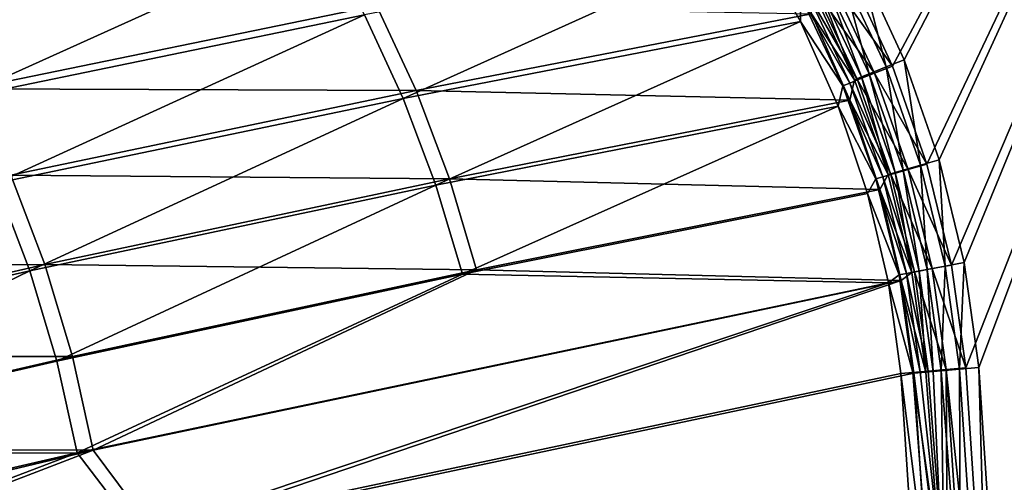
# Model space of a CAD drawing. Header units: metres. Extents: x 0 to 1400, y 0 to 700.
# Tile 37 of 40: x 1189 to 1320, y 467 to 529. Entities that reach past the tile are written whole.
import ezdxf

# ---------------------------------------------------------------- set-up
doc = ezdxf.new("R2010")
doc.units = ezdxf.units.M

msp = doc.modelspace()

# ---------------------------------------------------------------- linework, layer by layer
at = {"layer": 'None'}
for points in [[(1299.398315, 535.264648), (1305.212891, 522.755066), (1400, 700)], [(1400, 700), (1305.212891, 522.755066), (1309.772949, 509.735382)], [(1309.772949, 509.735382), (1313.020386, 496.328369), (1400, 700)], [(1313.020386, 496.328369), (1314.917969, 482.66449), (1400, 700)], [(1314.917969, 482.66449), (1319.30896, 416.396851), (1400, 700)], [(1319.30896, 416.396851), (1320.77356, 350.000031), (1400, 700)], [(1306.762573, 523.578125, -3), (1300.836914, 536.325562, -3), (1397, 697, -3)], [(1397, 697, -3), (1311.409546, 510.31076, -3), (1306.762573, 523.578125, -3)], [(1314.718506, 496.64856, -3), (1311.409546, 510.31076, -3), (1397, 697, -3)], [(1316.651489, 482.724579, -3), (1314.718506, 496.64856, -3), (1397, 697, -3)], [(1397, 697, -3), (1321.041382, 416.426819, -3), (1316.651489, 482.724579, -3)], [(1229.157593, 540.184326, -93.850105), (1174.898682, 529.159851, -188.841583), (1180.921631, 518.42041, -190.962311)], [(1235.061768, 529.562683, -96.000191), (1229.157593, 540.184326, -93.850105), (1180.921631, 518.42041, -190.962311)], [(1240.209717, 518.462708, -97.664772), (1286.845947, 539.514343, -5.241685), (1235.061768, 529.562683, -96.000191)], [(1292.957275, 528.684021, -5.127676), (1286.845947, 539.514343, -5.241685), (1240.209717, 518.462708, -97.664772)], [(1286.845947, 539.514343, -5.241685), (1292.957275, 528.684021, -5.127676), (1293.024658, 531.996277, -3.021837)], [(1304.332397, 522.649231, -3.345174), (1298.475464, 535.165222, -3.352122), (1300.836914, 536.325562, -3)], [(1306.762573, 523.578125, -3), (1304.332397, 522.649231, -3.345174), (1300.836914, 536.325562, -3)], [(1302.08667, 521.734985, -4.356766), (1296.311646, 534.027222, -4.383548), (1298.475464, 535.165222, -3.352122)], [(1305.212891, 522.755066), (1299.398315, 535.264648), (1297.036133, 534.105774, -0.352143)], [(1304.332397, 522.649231, -3.345174), (1302.08667, 521.734985, -4.356766), (1298.475464, 535.165222, -3.352122)], [(1300.162476, 520.951599, -5.964944), (1294.464111, 533.055603, -6.02165), (1295.339844, 533.516174, -5.132871)], [(1294.872192, 532.967834, -1.383635), (1302.782104, 521.827271, -0.345192), (1297.036133, 534.105774, -0.352143)], [(1301.075684, 521.323425, -5.092155), (1295.339844, 533.516174, -5.132871), (1296.311646, 534.027222, -4.383548)], [(1301.075684, 521.323425, -5.092155), (1300.162476, 520.951599, -5.964944), (1295.339844, 533.516174, -5.132871)], [(1302.08667, 521.734985, -4.356766), (1301.075684, 521.323425, -5.092155), (1296.311646, 534.027222, -4.383548)], [(1302.782104, 521.827271, -0.345192), (1305.212891, 522.755066), (1297.036133, 534.105774, -0.352143)], [(1293.024658, 531.996277, -3.021837), (1299.525391, 520.501465, -2.092263), (1293.900391, 532.456787, -2.133004)], [(1293.900391, 532.456787, -2.133004), (1300.536377, 520.913025, -1.356836), (1294.872192, 532.967834, -1.383635)], [(1293.900391, 532.456787, -2.133004), (1299.525391, 520.501465, -2.092263), (1300.536377, 520.913025, -1.356836)], [(1294.424561, 529.689392, -8.127366), (1294.464111, 533.055603, -6.02165), (1300.162476, 520.951599, -5.964944)], [(1294.872192, 532.967834, -1.383635), (1300.536377, 520.913025, -1.356836), (1302.782104, 521.827271, -0.345192)], [(1292.957275, 528.684021, -5.127676), (1298.612183, 520.1297, -2.965095), (1293.024658, 531.996277, -3.021837)], [(1293.024658, 531.996277, -3.021837), (1298.612183, 520.1297, -2.965095), (1299.525391, 520.501465, -2.092263)], [(1176.583984, 530.67572, -190.989243), (1236.659546, 530.826172, -98.556908), (1182.728394, 519.72052, -193.15213)], [(1236.659546, 530.826172, -98.556908), (1241.911743, 519.502686, -100.254272), (1182.728394, 519.72052, -193.15213)], [(1236.659546, 530.826172, -98.556908), (1294.424561, 529.689392, -8.127366), (1241.911743, 519.502686, -100.254272)], [(1294.424561, 529.689392, -8.127366), (1299.544067, 518.217896, -8.046906), (1241.911743, 519.502686, -100.254272)], [(1299.544067, 518.217896, -8.046906), (1294.424561, 529.689392, -8.127366), (1300.162476, 520.951599, -5.964944)], [(1180.921631, 518.42041, -190.962311), (1186.171387, 507.190399, -192.582825), (1235.061768, 529.562683, -96.000191)], [(1186.171387, 507.190399, -192.582825), (1240.209717, 518.462708, -97.664772), (1235.061768, 529.562683, -96.000191)], [(1244.562012, 506.955994, -98.829422), (1292.957275, 528.684021, -5.127676), (1240.209717, 518.462708, -97.664772)], [(1297.97644, 517.439575, -5.047139), (1292.957275, 528.684021, -5.127676), (1244.562012, 506.955994, -98.829422)], [(1292.957275, 528.684021, -5.127676), (1297.97644, 517.439575, -5.047139), (1298.612183, 520.1297, -2.965095)], [(1308.915405, 509.615601, -3.340938), (1304.332397, 522.649231, -3.345174), (1306.762573, 523.578125, -3)], [(1311.409546, 510.31076, -3), (1308.915405, 509.615601, -3.340938), (1306.762573, 523.578125, -3)], [(1300.536377, 520.913025, -1.356836), (1307.278687, 509.040955, -0.34095), (1302.782104, 521.827271, -0.345192)], [(1306.602295, 508.931152, -4.340452), (1302.08667, 521.734985, -4.356766), (1304.332397, 522.649231, -3.345174)], [(1309.772949, 509.735382), (1305.212891, 522.755066), (1302.782104, 521.827271, -0.345192)], [(1307.278687, 509.040955, -0.34095), (1309.772949, 509.735382), (1302.782104, 521.827271, -0.345192)], [(1308.915405, 509.615601, -3.340938), (1306.602295, 508.931152, -4.340452), (1304.332397, 522.649231, -3.345174)], [(1298.612183, 520.1297, -2.965095), (1303.922729, 508.047882, -2.067429), (1299.525391, 520.501465, -2.092263)], [(1299.525391, 520.501465, -2.092263), (1304.965454, 508.356445, -1.340502), (1300.536377, 520.913025, -1.356836)], [(1299.525391, 520.501465, -2.092263), (1303.922729, 508.047882, -2.067429), (1304.965454, 508.356445, -1.340502)], [(1299.544067, 518.217896, -8.046906), (1300.162476, 520.951599, -5.964944), (1304.616089, 508.343445, -5.930393)], [(1304.616089, 508.343445, -5.930393), (1300.162476, 520.951599, -5.964944), (1301.075684, 521.323425, -5.092155)], [(1300.536377, 520.913025, -1.356836), (1304.965454, 508.356445, -1.340502), (1307.278687, 509.040955, -0.34095)], [(1305.55957, 508.62262, -5.067352), (1301.075684, 521.323425, -5.092155), (1302.08667, 521.734985, -4.356766)], [(1305.55957, 508.62262, -5.067352), (1304.616089, 508.343445, -5.930393), (1301.075684, 521.323425, -5.092155)], [(1306.602295, 508.931152, -4.340452), (1305.55957, 508.62262, -5.067352), (1302.08667, 521.734985, -4.356766)], [(1241.911743, 519.502686, -100.254272), (1188.083984, 508.264832, -194.804688), (1182.728394, 519.72052, -193.15213)], [(1241.911743, 519.502686, -100.254272), (1246.352051, 507.764221, -101.441528), (1188.083984, 508.264832, -194.804688)], [(1241.911743, 519.502686, -100.254272), (1299.544067, 518.217896, -8.046906), (1246.352051, 507.764221, -101.441528)], [(1297.97644, 517.439575, -5.047139), (1302.979248, 507.768707, -2.930501), (1298.612183, 520.1297, -2.965095)], [(1298.612183, 520.1297, -2.965095), (1302.979248, 507.768707, -2.930501), (1303.922729, 508.047882, -2.067429)], [(1240.209717, 518.462708, -97.664772), (1186.171387, 507.190399, -192.582825), (1190.606445, 495.543976, -193.688507)], [(1244.562012, 506.955994, -98.829422), (1240.209717, 518.462708, -97.664772), (1190.606445, 495.543976, -193.688507)], [(1299.544067, 518.217896, -8.046906), (1303.53186, 506.383423, -7.997954), (1246.352051, 507.764221, -101.441528)], [(1303.53186, 506.383423, -7.997954), (1299.544067, 518.217896, -8.046906), (1304.616089, 508.343445, -5.930393)], [(1248.092407, 495.133698, -99.489761), (1297.97644, 517.439575, -5.047139), (1244.562012, 506.955994, -98.829422)], [(1248.092407, 495.133698, -99.489761), (1301.88623, 505.839325, -4.998125), (1297.97644, 517.439575, -5.047139)], [(1297.97644, 517.439575, -5.047139), (1301.88623, 505.839325, -4.998125), (1302.979248, 507.768707, -2.930501)], [(1312.173096, 496.179047, -3.339457), (1308.915405, 509.615601, -3.340938), (1311.409546, 510.31076, -3)], [(1314.718506, 496.64856, -3), (1312.173096, 496.179047, -3.339457), (1311.409546, 510.31076, -3)], [(1304.965454, 508.356445, -1.340502), (1310.475098, 495.859283, -0.339464), (1307.278687, 509.040955, -0.34095)], [(1308.740601, 495.526154, -5.058716), (1305.55957, 508.62262, -5.067352), (1306.602295, 508.931152, -4.340452)], [(1309.807495, 495.729095, -4.334767), (1306.602295, 508.931152, -4.340452), (1308.915405, 509.615601, -3.340938)], [(1309.807495, 495.729095, -4.334767), (1308.740601, 495.526154, -5.058716), (1306.602295, 508.931152, -4.340452)], [(1313.020386, 496.328369), (1309.772949, 509.735382), (1307.278687, 509.040955, -0.34095)], [(1310.475098, 495.859283, -0.339464), (1313.020386, 496.328369), (1307.278687, 509.040955, -0.34095)], [(1312.173096, 496.179047, -3.339457), (1309.807495, 495.729095, -4.334767), (1308.915405, 509.615601, -3.340938)], [(1192.608398, 496.384308, -195.931992), (1134.343018, 496.217926, -289.309143), (1188.083984, 508.264832, -194.804688)], [(1246.352051, 507.764221, -101.441528), (1192.608398, 496.384308, -195.931992), (1188.083984, 508.264832, -194.804688)], [(1246.352051, 507.764221, -101.441528), (1249.953857, 495.703766, -102.114227), (1192.608398, 496.384308, -195.931992)], [(1246.352051, 507.764221, -101.441528), (1303.53186, 506.383423, -7.997954), (1249.953857, 495.703766, -102.114227)], [(1301.88623, 505.839325, -4.998125), (1306.076782, 495.022491, -2.91843), (1302.979248, 507.768707, -2.930501)], [(1302.979248, 507.768707, -2.930501), (1307.042603, 495.206238, -2.058759), (1303.922729, 508.047882, -2.067429)], [(1302.979248, 507.768707, -2.930501), (1306.076782, 495.022491, -2.91843), (1307.042603, 495.206238, -2.058759)], [(1303.53186, 506.383423, -7.997954), (1304.616089, 508.343445, -5.930393), (1307.774902, 495.342438, -5.91837)], [(1303.922729, 508.047882, -2.067429), (1308.109497, 495.40921, -1.334796), (1304.965454, 508.356445, -1.340502)], [(1303.922729, 508.047882, -2.067429), (1307.042603, 495.206238, -2.058759), (1308.109497, 495.40921, -1.334796)], [(1307.774902, 495.342438, -5.91837), (1304.616089, 508.343445, -5.930393), (1305.55957, 508.62262, -5.067352)], [(1304.965454, 508.356445, -1.340502), (1308.109497, 495.40921, -1.334796), (1310.475098, 495.859283, -0.339464)], [(1308.740601, 495.526154, -5.058716), (1307.774902, 495.342438, -5.91837), (1305.55957, 508.62262, -5.067352)], [(1190.606445, 495.543976, -193.688507), (1186.171387, 507.190399, -192.582825), (1136.734253, 483.307251, -288.495972)], [(1190.606445, 495.543976, -193.688507), (1194.199585, 483.575714, -194.275497), (1244.562012, 506.955994, -98.829422)], [(1194.199585, 483.575714, -194.275497), (1248.092407, 495.133698, -99.489761), (1244.562012, 506.955994, -98.829422)], [(1303.53186, 506.383423, -7.997954), (1306.364136, 494.263367, -7.982201), (1249.953857, 495.703766, -102.114227)], [(1306.364136, 494.263367, -7.982201), (1303.53186, 506.383423, -7.997954), (1307.774902, 495.342438, -5.91837)], [(1304.663086, 493.959167, -4.982307), (1301.88623, 505.839325, -4.998125), (1248.092407, 495.133698, -99.489761)], [(1301.88623, 505.839325, -4.998125), (1304.663086, 493.959167, -4.982307), (1306.076782, 495.022491, -2.91843)], [(1138.947998, 484.18396, -290.371277), (1134.343018, 496.217926, -289.309143), (1192.608398, 496.384308, -195.931992)], [(1196.273804, 484.175476, -196.530106), (1138.947998, 484.18396, -290.371277), (1192.608398, 496.384308, -195.931992)], [(1249.953857, 495.703766, -102.114227), (1196.273804, 484.175476, -196.530106), (1192.608398, 496.384308, -195.931992)], [(1199.056519, 471.740082, -196.597794), (1196.273804, 484.175476, -196.530106), (1249.953857, 495.703766, -102.114227)], [(1249.953857, 495.703766, -102.114227), (1306.364136, 494.263367, -7.982201), (1199.056519, 471.740082, -196.597794)], [(1308.109497, 495.40921, -1.334796), (1312.339844, 482.436432, -0.340734), (1310.475098, 495.859283, -0.339464)], [(1310.587524, 482.188629, -5.066463), (1308.740601, 495.526154, -5.058716), (1309.807495, 495.729095, -4.334767)], [(1311.670898, 482.284363, -4.339744), (1309.807495, 495.729095, -4.334767), (1312.173096, 496.179047, -3.339457)], [(1311.670898, 482.284363, -4.339744), (1310.587524, 482.188629, -5.066463), (1309.807495, 495.729095, -4.334767)], [(1314.917969, 482.66449), (1313.020386, 496.328369), (1310.475098, 495.859283, -0.339464)], [(1312.339844, 482.436432, -0.340734), (1314.917969, 482.66449), (1310.475098, 495.859283, -0.339464)], [(1314.073364, 482.496704, -3.340741), (1311.670898, 482.284363, -4.339744), (1312.173096, 496.179047, -3.339457)], [(1314.073364, 482.496704, -3.340741), (1312.173096, 496.179047, -3.339457), (1314.718506, 496.64856, -3)], [(1316.651489, 482.724579, -3), (1314.073364, 482.496704, -3.340741), (1314.718506, 496.64856, -3)], [(1136.734253, 483.307251, -288.495972), (1140.385132, 471.182098, -289.003265), (1190.606445, 495.543976, -193.688507)], [(1140.385132, 471.182098, -289.003265), (1194.199585, 483.575714, -194.275497), (1190.606445, 495.543976, -193.688507)], [(1196.927368, 471.385345, -194.342575), (1248.092407, 495.133698, -99.489761), (1194.199585, 483.575714, -194.275497)], [(1196.927368, 471.385345, -194.342575), (1304.663086, 493.959167, -4.982307), (1248.092407, 495.133698, -99.489761)], [(1304.663086, 493.959167, -4.982307), (1307.87439, 482.041473, -2.928921), (1306.076782, 495.022491, -2.91843)], [(1306.076782, 495.022491, -2.91843), (1308.854126, 482.128113, -2.066454), (1307.042603, 495.206238, -2.058759)], [(1306.076782, 495.022491, -2.91843), (1307.87439, 482.041473, -2.928921), (1308.854126, 482.128113, -2.066454)], [(1306.364136, 494.263367, -7.982201), (1307.774902, 495.342438, -5.91837), (1309.60791, 482.10202, -5.928927)], [(1307.042603, 495.206238, -2.058759), (1309.9375, 482.223938, -1.339734), (1308.109497, 495.40921, -1.334796)], [(1307.042603, 495.206238, -2.058759), (1308.854126, 482.128113, -2.066454), (1309.9375, 482.223938, -1.339734)], [(1309.60791, 482.10202, -5.928927), (1307.774902, 495.342438, -5.91837), (1308.740601, 495.526154, -5.058716)], [(1308.109497, 495.40921, -1.334796), (1309.9375, 482.223938, -1.339734), (1312.339844, 482.436432, -0.340734)], [(1310.587524, 482.188629, -5.066463), (1309.60791, 482.10202, -5.928927), (1308.740601, 495.526154, -5.058716)], [(1196.927368, 471.385345, -194.342575), (1205.186646, 460.531738, -182.603485), (1304.663086, 493.959167, -4.982307)], [(1306.364136, 494.263367, -7.982201), (1207.335083, 460.638031, -184.878937), (1199.056519, 471.740082, -196.597794)], [(1205.186646, 460.531738, -182.603485), (1306.291504, 481.901489, -5.00001), (1304.663086, 493.959167, -4.982307)], [(1306.364136, 494.263367, -7.982201), (1308.024902, 481.962128, -7.999992), (1207.335083, 460.638031, -184.878937)], [(1304.663086, 493.959167, -4.982307), (1306.291504, 481.901489, -5.00001), (1307.87439, 482.041473, -2.928921)], [(1308.024902, 481.962128, -7.999992), (1306.364136, 494.263367, -7.982201), (1309.60791, 482.10202, -5.928927)], [(1142.672119, 471.815643, -290.888397), (1138.947998, 484.18396, -290.371277), (1196.273804, 484.175476, -196.530106)], [(1199.056519, 471.740082, -196.597794), (1142.672119, 471.815643, -290.888397), (1196.273804, 484.175476, -196.530106)], [(1140.385132, 471.182098, -289.003265), (1196.927368, 471.385345, -194.342575), (1194.199585, 483.575714, -194.275497)], [(1314.917969, 482.66449), (1312.339844, 482.436432, -0.340734), (1319.30896, 416.396851)], [(1314.073364, 482.496704, -3.340741), (1316.651489, 482.724579, -3), (1318.455688, 416.312744, -3.340742)], [(1316.651489, 482.724579, -3), (1321.041382, 416.426819, -3), (1318.455688, 416.312744, -3.340742)], [(1306.291504, 481.901489, -5.00001), (1205.186646, 460.531738, -182.603485), (1310.655518, 416.049316, -5)], [(1207.335083, 460.638031, -184.878937), (1308.024902, 481.962128, -7.999992), (1312.387939, 416.079559, -8)], [(1307.87439, 482.041473, -2.928921), (1306.291504, 481.901489, -5.00001), (1310.423218, 449.088196, -2.928932)], [(1306.291504, 481.901489, -5.00001), (1310.655518, 416.049316, -5), (1310.423218, 449.088196, -2.928932)], [(1308.854126, 482.128113, -2.066454), (1307.87439, 482.041473, -2.928921), (1312.489746, 449.225128, -1.339746)], [(1307.87439, 482.041473, -2.928921), (1310.423218, 449.088196, -2.928932), (1312.489746, 449.225128, -1.339746)], [(1312.156006, 449.133545, -5.928932), (1308.024902, 481.962128, -7.999992), (1309.60791, 482.10202, -5.928927)], [(1312.387939, 416.079559, -8), (1308.024902, 481.962128, -7.999992), (1312.156006, 449.133545, -5.928932)], [(1312.489746, 449.225128, -1.339746), (1309.9375, 482.223938, -1.339734), (1308.854126, 482.128113, -2.066454)], [(1309.60791, 482.10202, -5.928927), (1310.587524, 482.188629, -5.066463), (1312.156006, 449.133545, -5.928932)], [(1312.339844, 482.436432, -0.340734), (1309.9375, 482.223938, -1.339734), (1312.489746, 449.225128, -1.339746)], [(1310.587524, 482.188629, -5.066463), (1311.670898, 482.284363, -4.339744), (1312.156006, 449.133545, -5.928932)], [(1311.670898, 482.284363, -4.339744), (1314.073364, 482.496704, -3.340741), (1314.222534, 449.270355, -4.339746)], [(1312.156006, 449.133545, -5.928932), (1311.670898, 482.284363, -4.339744), (1314.222534, 449.270355, -4.339746)], [(1312.339844, 482.436432, -0.340734), (1316.723267, 416.282684, -0.340742), (1319.30896, 416.396851)], [(1316.723267, 416.282684, -0.340742), (1312.339844, 482.436432, -0.340734), (1312.489746, 449.225128, -1.339746)], [(1314.073364, 482.496704, -3.340741), (1318.455688, 416.312744, -3.340742), (1314.222534, 449.270355, -4.339746)], [(1102.476563, 449.507568, -360.360443), (1104.279053, 436.147369, -360), (1196.927368, 471.385345, -194.342575)], [(1140.385132, 471.182098, -289.003265), (1102.476563, 449.507568, -360.360443), (1196.927368, 471.385345, -194.342575)], [(1104.279053, 436.147369, -360), (1205.186646, 460.531738, -182.603485), (1196.927368, 471.385345, -194.342575)], [(1105.138916, 449.315125, -361.863342), (1142.672119, 471.815643, -290.888397), (1199.056519, 471.740082, -196.597794)], [(1106.871338, 436.320587, -361.5), (1105.138916, 449.315125, -361.863342), (1199.056519, 471.740082, -196.597794)], [(1199.056519, 471.740082, -196.597794), (1207.335083, 460.638031, -184.878937), (1106.871338, 436.320587, -361.5)]]:
    msp.add_3dface(points, dxfattribs=at)

doc.saveas('drawing.dxf')
